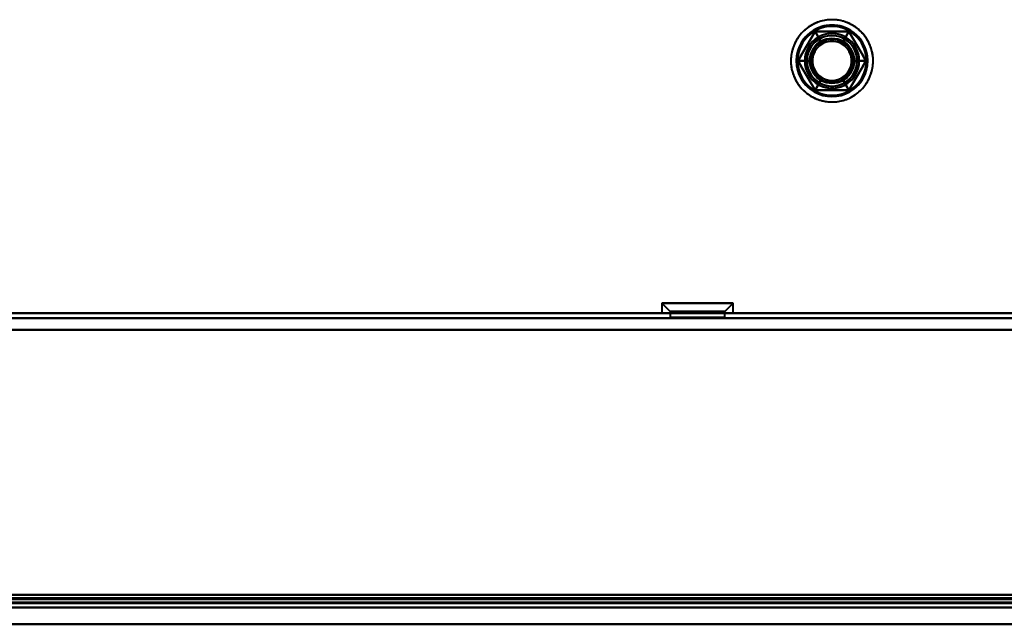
# Model space of a CAD drawing. Header units: millimetres. Extents: x -1442 to 3067, y -120 to 1210.
# Tile 9 of 71: x -343 to -226, y 126 to 198. Entities that reach past the tile are written whole.
import ezdxf

# ---------------------------------------------------------------- set-up
doc = ezdxf.new("R2010")
doc.units = ezdxf.units.MM
doc.layers.add('G-IMPT', color=8, linetype='Continuous', lineweight=40)

# ---------------------------------------------------------------- blocks, each defined once
blk = doc.blocks.new('NEXA 2000 CALQUES_dwg-762145-Gauche')
at = {"layer": 'G-IMPT'}
for p, q in [((-266.75, 164.57), (-265.75, 163.57)), ((-266.75, 164.57), (-265.75, 163.57)), ((-266.75, 164.57), (-266.75, 163.37)), ((-266.75, 164.57), (-266.75, 163.37)), ((-260.38, 164.57), (-266.75, 164.57)), ((-260.38, 164.57), (-266.75, 164.57)), ((-266.75, 164.57), (-260.38, 164.57)), ((-266.75, 164.57), (-260.38, 164.57)), ((-258.25, 164.57), (-264.63, 164.57)), ((-258.25, 164.57), (-264.63, 164.57)), ((-264.63, 164.57), (-258.25, 164.57)), ((-264.63, 164.57), (-258.25, 164.57)), ((-259.25, 163.57), (-258.25, 164.57)), ((-259.25, 163.57), (-258.25, 164.57)), ((-258.25, 163.37), (-258.25, 164.57)), ((-258.25, 163.37), (-258.25, 164.57)), ((436.9, 163.37), (-400.9, 163.37)), ((-260.38, 163.37), (-266.75, 163.37)), ((-260.38, 163.37), (-266.75, 163.37)), ((-266.75, 163.37), (-260.38, 163.37)), ((-266.75, 163.37), (-260.38, 163.37)), ((-265.75, 163.57), (-265.75, 162.87)), ((-265.75, 163.57), (-265.75, 162.87)), ((-260.88, 163.57), (-265.75, 163.57)), ((-260.88, 163.57), (-265.75, 163.57)), ((-265.75, 163.57), (-260.88, 163.57)), ((-265.75, 163.57), (-260.88, 163.57)), ((-262.5, 162.87), (-265.75, 162.87)), ((-262.5, 162.87), (-265.75, 162.87)), ((-265.75, 162.87), (-260.88, 162.87)), ((-265.75, 162.87), (-262.5, 162.87)), ((-258.25, 163.37), (-264.63, 163.37)), ((-258.25, 163.37), (-264.63, 163.37)), ((-264.63, 163.37), (-258.25, 163.37)), ((-264.63, 163.37), (-258.25, 163.37)), ((-259.25, 163.57), (-264.13, 163.57)), ((-259.25, 163.57), (-264.13, 163.57)), ((-264.13, 163.57), (-259.25, 163.57)), ((-264.13, 163.57), (-259.25, 163.57)), ((-264.13, 162.87), (-262.5, 162.87)), ((-264.13, 162.87), (-259.25, 162.87)), ((-259.25, 162.87), (-262.5, 162.87)), ((-259.25, 162.87), (-262.5, 162.87)), ((-262.5, 162.87), (-259.25, 162.87)), ((-262.5, 162.87), (-260.88, 162.87)), ((-259.25, 162.87), (-259.25, 163.57)), ((-259.25, 162.87), (-259.25, 163.57)), ((-436.4, 128.37), (437.4, 128.37)), ((-435.9, 128.87), (436.9, 128.87)), ((438, 128.37), (-420, 128.37)), ((438, 128.37), (-420, 128.37)), ((-401.4, 128.37), (437.4, 128.37)), ((438, 126.37), (-420, 126.37)), ((438, 126.37), (-420, 126.37))]:
    blk.add_line(p, q, dxfattribs=at)
at = {"layer": 'G-IMPT', "flags": 128}
for points in [[(-244.05, 197.61), (-244.23, 197.7), (-244.4, 197.79), (-244.58, 197.87), (-244.76, 197.94), (-244.94, 198.01), (-245.13, 198.07), (-245.32, 198.12), (-245.51, 198.16), (-245.7, 198.2), (-245.9, 198.23), (-246.09, 198.25), (-246.29, 198.26), (-246.48, 198.26), (-246.68, 198.26), (-246.87, 198.25), (-247.07, 198.23), (-247.26, 198.2), (-247.45, 198.17), (-247.65, 198.13), (-247.83, 198.08), (-248.02, 198.02), (-248.21, 197.96), (-248.39, 197.88), (-248.57, 197.8), (-248.74, 197.72), (-248.91, 197.63), (-249.08, 197.53), (-249.25, 197.42), (-249.41, 197.31), (-249.56, 197.19), (-249.71, 197.06), (-249.86, 196.93), (-250, 196.79), (-250.13, 196.65), (-250.26, 196.5), (-250.38, 196.35), (-250.5, 196.19), (-250.61, 196.03), (-250.71, 195.86), (-250.8, 195.69), (-250.89, 195.52), (-250.98, 195.34), (-251.05, 195.16), (-251.12, 194.98), (-251.18, 194.79), (-251.23, 194.6), (-251.28, 194.41), (-251.32, 194.22), (-251.35, 194.03), (-251.37, 193.83), (-251.38, 193.64), (-251.39, 193.44), (-251.39, 193.25), (-251.38, 193.05), (-251.36, 192.86), (-251.34, 192.66), (-251.31, 192.47), (-251.27, 192.28), (-251.22, 192.09), (-251.16, 191.9), (-251.1, 191.72), (-251.03, 191.53), (-250.95, 191.35), (-250.87, 191.18), (-250.78, 191), (-250.68, 190.83), (-250.58, 190.67), (-250.46, 190.51), (-250.35, 190.35), (-250.22, 190.2), (-250.09, 190.05), (-249.96, 189.91), (-249.82, 189.78), (-249.67, 189.65), (-249.52, 189.52), (-249.36, 189.41), (-249.2, 189.3), (-249.04, 189.19), (-248.95, 189.14)], [(-244.05, 189.14), (-243.89, 189.24), (-243.72, 189.35), (-243.57, 189.46), (-243.41, 189.58), (-243.26, 189.71), (-243.12, 189.84), (-242.98, 189.98), (-242.85, 190.12), (-242.72, 190.27), (-242.6, 190.42), (-242.48, 190.58), (-242.38, 190.74), (-242.27, 190.91), (-242.18, 191.08), (-242.09, 191.26), (-242.01, 191.44), (-241.94, 191.62), (-241.87, 191.8), (-241.81, 191.99), (-241.76, 192.18), (-241.71, 192.37), (-241.68, 192.56), (-241.65, 192.75), (-241.63, 192.95), (-241.62, 193.14), (-241.61, 193.34), (-241.61, 193.53), (-241.62, 193.73), (-241.64, 193.92), (-241.67, 194.12), (-241.7, 194.31), (-241.74, 194.5), (-241.79, 194.69), (-241.85, 194.88), (-241.91, 195.06), (-241.98, 195.24), (-242.06, 195.42), (-242.15, 195.6), (-242.24, 195.77), (-242.34, 195.94), (-242.44, 196.1), (-242.56, 196.26), (-242.68, 196.42), (-242.8, 196.57), (-242.93, 196.72), (-243.07, 196.86), (-243.21, 196.99), (-243.36, 197.12), (-243.51, 197.24), (-243.67, 197.36), (-243.83, 197.47), (-243.99, 197.57), (-244.16, 197.67), (-244.34, 197.76), (-244.51, 197.84), (-244.7, 197.92), (-244.88, 197.99), (-245.06, 198.05), (-245.25, 198.1), (-245.44, 198.15), (-245.63, 198.19), (-245.83, 198.22), (-246.02, 198.24), (-246.22, 198.25), (-246.41, 198.26), (-246.61, 198.26), (-246.8, 198.25), (-247, 198.24), (-247.19, 198.21), (-247.39, 198.18), (-247.58, 198.14), (-247.77, 198.1), (-247.95, 198.04), (-248.14, 197.98), (-248.32, 197.91), (-248.5, 197.83), (-248.68, 197.75), (-248.85, 197.66), (-248.95, 197.61)], [(-248.95, 197.61), (-249.11, 197.51), (-249.28, 197.4), (-249.43, 197.28), (-249.59, 197.16), (-249.74, 197.04), (-249.88, 196.9), (-250.02, 196.77), (-250.15, 196.62), (-250.28, 196.47), (-250.4, 196.32), (-250.52, 196.16), (-250.62, 196), (-250.73, 195.83), (-250.82, 195.66), (-250.91, 195.49), (-250.99, 195.31), (-251.06, 195.13), (-251.13, 194.94), (-251.19, 194.76), (-251.24, 194.57), (-251.29, 194.38), (-251.32, 194.19), (-251.35, 193.99), (-251.37, 193.8), (-251.38, 193.6), (-251.39, 193.41), (-251.39, 193.21), (-251.38, 193.02), (-251.36, 192.82), (-251.33, 192.63), (-251.3, 192.44), (-251.26, 192.24), (-251.21, 192.05), (-251.15, 191.87), (-251.09, 191.68), (-251.02, 191.5), (-250.94, 191.32), (-250.85, 191.15), (-250.76, 190.97), (-250.66, 190.8), (-250.56, 190.64), (-250.44, 190.48), (-250.32, 190.32), (-250.2, 190.17), (-250.07, 190.03), (-249.93, 189.89), (-249.79, 189.75), (-249.64, 189.63), (-249.49, 189.5), (-249.33, 189.39), (-249.17, 189.28), (-249.01, 189.17), (-248.84, 189.08), (-248.66, 188.99), (-248.49, 188.9), (-248.3, 188.83), (-248.12, 188.76), (-247.94, 188.7), (-247.75, 188.64), (-247.56, 188.6), (-247.37, 188.56), (-247.17, 188.53), (-246.98, 188.51), (-246.78, 188.49), (-246.59, 188.48), (-246.39, 188.48), (-246.2, 188.49), (-246, 188.51), (-245.81, 188.53), (-245.61, 188.56), (-245.42, 188.6), (-245.23, 188.65), (-245.05, 188.7), (-244.86, 188.77), (-244.68, 188.83), (-244.5, 188.91), (-244.32, 188.99), (-244.15, 189.09), (-244.05, 189.14)], [(-248.52, 196.87), (-249.03, 196), (-249.53, 195.12), (-250.04, 194.25), (-250.54, 193.37)], [(-250.54, 193.37), (-250.04, 194.25), (-249.53, 195.12), (-249.03, 196), (-248.52, 196.87)], [(-248.52, 196.87), (-249.03, 196), (-249.53, 195.12), (-250.04, 194.25), (-250.54, 193.37)], [(-250.54, 193.37), (-250.04, 194.25), (-249.53, 195.12), (-249.03, 196), (-248.52, 196.87)], [(-248.52, 196.87), (-249.03, 196), (-249.53, 195.12), (-250.04, 194.25), (-250.54, 193.37)], [(-250.54, 193.37), (-250.04, 194.25), (-249.53, 195.12), (-249.03, 196), (-248.52, 196.87)], [(-248.52, 196.87), (-249.03, 196), (-249.53, 195.12), (-250.04, 194.25), (-250.54, 193.37)], [(-250.54, 193.37), (-250.04, 194.25), (-249.53, 195.12), (-249.03, 196), (-248.52, 196.87)], [(-250.54, 193.37), (-250.04, 194.25), (-249.53, 195.12), (-249.03, 196), (-248.52, 196.87)], [(-248.52, 196.87), (-249.03, 196), (-249.53, 195.12), (-250.04, 194.25), (-250.54, 193.37)], [(-248.52, 196.87), (-249.03, 196), (-249.53, 195.12), (-250.04, 194.25), (-250.54, 193.37)], [(-250.54, 193.37), (-250.04, 194.25), (-249.53, 195.12), (-249.03, 196), (-248.52, 196.87)], [(-248.95, 189.14), (-248.77, 189.04), (-248.6, 188.96), (-248.42, 188.87), (-248.24, 188.8), (-248.06, 188.74), (-247.87, 188.68), (-247.68, 188.63), (-247.49, 188.58), (-247.3, 188.55), (-247.1, 188.52), (-246.91, 188.5), (-246.71, 188.49), (-246.52, 188.48), (-246.32, 188.49), (-246.13, 188.5), (-245.93, 188.51), (-245.74, 188.54), (-245.55, 188.58), (-245.35, 188.62), (-245.17, 188.67), (-244.98, 188.72), (-244.79, 188.79), (-244.61, 188.86), (-244.43, 188.94), (-244.26, 189.03), (-244.09, 189.12), (-243.92, 189.22), (-243.75, 189.33), (-243.59, 189.44), (-243.44, 189.56), (-243.29, 189.68), (-243.14, 189.82), (-243, 189.95), (-242.87, 190.1), (-242.74, 190.24), (-242.62, 190.4), (-242.5, 190.55), (-242.39, 190.72), (-242.29, 190.88), (-242.2, 191.05), (-242.11, 191.23), (-242.02, 191.4), (-241.95, 191.58), (-241.88, 191.77), (-241.82, 191.95), (-241.77, 192.14), (-241.72, 192.33), (-241.68, 192.52), (-241.65, 192.72), (-241.63, 192.91), (-241.62, 193.11), (-241.61, 193.3), (-241.61, 193.5), (-241.62, 193.69), (-241.64, 193.89), (-241.66, 194.08), (-241.69, 194.27), (-241.73, 194.47), (-241.78, 194.66), (-241.84, 194.84), (-241.9, 195.03), (-241.97, 195.21), (-242.05, 195.39), (-242.13, 195.57), (-242.22, 195.74), (-242.32, 195.91), (-242.42, 196.08), (-242.54, 196.24), (-242.65, 196.39), (-242.78, 196.54), (-242.91, 196.69), (-243.04, 196.83), (-243.18, 196.97), (-243.33, 197.1), (-243.48, 197.22), (-243.64, 197.34), (-243.8, 197.45), (-243.96, 197.55), (-244.05, 197.61)], [(-244.48, 196.87), (-245.49, 196.87), (-246.5, 196.87), (-247.51, 196.87), (-248.52, 196.87)], [(-248.52, 196.87), (-248.35, 196.58), (-248.19, 196.3), (-248.02, 196.01), (-247.85, 195.72)], [(-247.85, 195.72), (-248.02, 196.01), (-248.19, 196.3), (-248.35, 196.58), (-248.52, 196.87)], [(-248.52, 196.87), (-247.51, 196.87), (-246.5, 196.87), (-245.49, 196.87), (-244.48, 196.87)], [(-244.48, 196.87), (-245.49, 196.87), (-246.5, 196.87), (-247.51, 196.87), (-248.52, 196.87)], [(-248.52, 196.87), (-248.35, 196.58), (-248.19, 196.3), (-248.02, 196.01), (-247.85, 195.72)], [(-247.85, 195.72), (-248.02, 196.01), (-248.19, 196.3), (-248.35, 196.58), (-248.52, 196.87)], [(-248.52, 196.87), (-247.51, 196.87), (-246.5, 196.87), (-245.49, 196.87), (-244.48, 196.87)], [(-244.48, 196.87), (-245.49, 196.87), (-246.5, 196.87), (-247.51, 196.87), (-248.52, 196.87)], [(-248.52, 196.87), (-247.51, 196.87), (-246.5, 196.87), (-245.49, 196.87), (-244.48, 196.87)], [(-244.48, 196.87), (-245.49, 196.87), (-246.5, 196.87), (-247.51, 196.87), (-248.52, 196.87)], [(-248.52, 196.87), (-247.51, 196.87), (-246.5, 196.87), (-245.49, 196.87), (-244.48, 196.87)], [(-248.52, 196.87), (-247.51, 196.87), (-246.5, 196.87), (-245.49, 196.87), (-244.48, 196.87)], [(-244.48, 196.87), (-245.49, 196.87), (-246.5, 196.87), (-247.51, 196.87), (-248.52, 196.87)], [(-244.48, 196.87), (-245.49, 196.87), (-246.5, 196.87), (-247.51, 196.87), (-248.52, 196.87)], [(-248.52, 196.87), (-247.51, 196.87), (-246.5, 196.87), (-245.49, 196.87), (-244.48, 196.87)], [(-244.48, 196.87), (-244.65, 196.58), (-244.81, 196.3), (-244.98, 196.01), (-245.15, 195.72)], [(-245.15, 195.72), (-244.98, 196.01), (-244.81, 196.3), (-244.65, 196.58), (-244.48, 196.87)], [(-244.48, 196.87), (-244.65, 196.58), (-244.81, 196.3), (-244.98, 196.01), (-245.15, 195.72)], [(-245.15, 195.72), (-244.98, 196.01), (-244.81, 196.3), (-244.65, 196.58), (-244.48, 196.87)], [(-242.46, 193.37), (-242.96, 194.25), (-243.47, 195.12), (-243.97, 196), (-244.48, 196.87)], [(-244.48, 196.87), (-243.97, 196), (-243.47, 195.12), (-242.96, 194.25), (-242.46, 193.37)], [(-242.46, 193.37), (-242.96, 194.25), (-243.47, 195.12), (-243.97, 196), (-244.48, 196.87)], [(-244.48, 196.87), (-243.97, 196), (-243.47, 195.12), (-242.96, 194.25), (-242.46, 193.37)], [(-242.46, 193.37), (-242.96, 194.25), (-243.47, 195.12), (-243.97, 196), (-244.48, 196.87)], [(-244.48, 196.87), (-243.97, 196), (-243.47, 195.12), (-242.96, 194.25), (-242.46, 193.37)], [(-242.46, 193.37), (-242.96, 194.25), (-243.47, 195.12), (-243.97, 196), (-244.48, 196.87)], [(-244.48, 196.87), (-243.97, 196), (-243.47, 195.12), (-242.96, 194.25), (-242.46, 193.37)], [(-244.48, 196.87), (-243.97, 196), (-243.47, 195.12), (-242.96, 194.25), (-242.46, 193.37)], [(-242.46, 193.37), (-242.96, 194.25), (-243.47, 195.12), (-243.97, 196), (-244.48, 196.87)], [(-242.46, 193.37), (-242.96, 194.25), (-243.47, 195.12), (-243.97, 196), (-244.48, 196.87)], [(-244.48, 196.87), (-243.97, 196), (-243.47, 195.12), (-242.96, 194.25), (-242.46, 193.37)], [(-249.21, 193.37), (-249.54, 193.37), (-249.88, 193.37), (-250.21, 193.37), (-250.54, 193.37)], [(-250.54, 193.37), (-250.04, 192.5), (-249.53, 191.62), (-249.03, 190.75), (-248.52, 189.87)], [(-250.54, 193.37), (-250.21, 193.37), (-249.88, 193.37), (-249.54, 193.37), (-249.21, 193.37)], [(-248.52, 189.87), (-249.03, 190.75), (-249.53, 191.62), (-250.04, 192.5), (-250.54, 193.37)], [(-250.54, 193.37), (-250.04, 192.5), (-249.53, 191.62), (-249.03, 190.75), (-248.52, 189.87)], [(-248.52, 189.87), (-249.03, 190.75), (-249.53, 191.62), (-250.04, 192.5), (-250.54, 193.37)], [(-250.54, 193.37), (-250.21, 193.37), (-249.88, 193.37), (-249.54, 193.37), (-249.21, 193.37)], [(-249.21, 193.37), (-249.54, 193.37), (-249.88, 193.37), (-250.21, 193.37), (-250.54, 193.37)], [(-250.54, 193.37), (-250.04, 192.5), (-249.53, 191.62), (-249.03, 190.75), (-248.52, 189.87)], [(-248.52, 189.87), (-249.03, 190.75), (-249.53, 191.62), (-250.04, 192.5), (-250.54, 193.37)], [(-250.54, 193.37), (-250.04, 192.5), (-249.53, 191.62), (-249.03, 190.75), (-248.52, 189.87)], [(-248.52, 189.87), (-249.03, 190.75), (-249.53, 191.62), (-250.04, 192.5), (-250.54, 193.37)], [(-248.52, 189.87), (-249.03, 190.75), (-249.53, 191.62), (-250.04, 192.5), (-250.54, 193.37)], [(-250.54, 193.37), (-250.04, 192.5), (-249.53, 191.62), (-249.03, 190.75), (-248.52, 189.87)], [(-250.54, 193.37), (-250.04, 192.5), (-249.53, 191.62), (-249.03, 190.75), (-248.52, 189.87)], [(-248.52, 189.87), (-249.03, 190.75), (-249.53, 191.62), (-250.04, 192.5), (-250.54, 193.37)], [(-244.48, 189.87), (-243.97, 190.75), (-243.47, 191.62), (-242.96, 192.5), (-242.46, 193.37)], [(-242.46, 193.37), (-242.96, 192.5), (-243.47, 191.62), (-243.97, 190.75), (-244.48, 189.87)], [(-244.48, 189.87), (-243.97, 190.75), (-243.47, 191.62), (-242.96, 192.5), (-242.46, 193.37)], [(-242.46, 193.37), (-242.96, 192.5), (-243.47, 191.62), (-243.97, 190.75), (-244.48, 189.87)], [(-244.48, 189.87), (-243.97, 190.75), (-243.47, 191.62), (-242.96, 192.5), (-242.46, 193.37)], [(-242.46, 193.37), (-242.96, 192.5), (-243.47, 191.62), (-243.97, 190.75), (-244.48, 189.87)], [(-244.48, 189.87), (-243.97, 190.75), (-243.47, 191.62), (-242.96, 192.5), (-242.46, 193.37)], [(-242.46, 193.37), (-242.96, 192.5), (-243.47, 191.62), (-243.97, 190.75), (-244.48, 189.87)], [(-242.46, 193.37), (-242.96, 192.5), (-243.47, 191.62), (-243.97, 190.75), (-244.48, 189.87)], [(-244.48, 189.87), (-243.97, 190.75), (-243.47, 191.62), (-242.96, 192.5), (-242.46, 193.37)], [(-244.48, 189.87), (-243.97, 190.75), (-243.47, 191.62), (-242.96, 192.5), (-242.46, 193.37)], [(-242.46, 193.37), (-242.96, 192.5), (-243.47, 191.62), (-243.97, 190.75), (-244.48, 189.87)], [(-242.46, 193.37), (-242.79, 193.37), (-243.12, 193.37), (-243.46, 193.37), (-243.79, 193.37)], [(-243.79, 193.37), (-243.46, 193.37), (-243.12, 193.37), (-242.79, 193.37), (-242.46, 193.37)], [(-243.79, 193.37), (-243.46, 193.37), (-243.12, 193.37), (-242.79, 193.37), (-242.46, 193.37)], [(-242.46, 193.37), (-242.79, 193.37), (-243.12, 193.37), (-243.46, 193.37), (-243.79, 193.37)], [(-248.52, 189.87), (-248.35, 190.16), (-248.19, 190.45), (-248.02, 190.74), (-247.85, 191.03)], [(-247.85, 191.03), (-248.02, 190.74), (-248.19, 190.45), (-248.35, 190.16), (-248.52, 189.87)], [(-248.52, 189.87), (-248.35, 190.16), (-248.19, 190.45), (-248.02, 190.74), (-247.85, 191.03)], [(-247.85, 191.03), (-248.02, 190.74), (-248.19, 190.45), (-248.35, 190.16), (-248.52, 189.87)], [(-244.48, 189.87), (-244.65, 190.16), (-244.81, 190.45), (-244.98, 190.74), (-245.15, 191.03)], [(-245.15, 191.03), (-244.98, 190.74), (-244.81, 190.45), (-244.65, 190.16), (-244.48, 189.87)], [(-244.48, 189.87), (-244.65, 190.16), (-244.81, 190.45), (-244.98, 190.74), (-245.15, 191.03)], [(-245.15, 191.03), (-244.98, 190.74), (-244.81, 190.45), (-244.65, 190.16), (-244.48, 189.87)], [(-248.52, 189.87), (-247.51, 189.87), (-246.5, 189.87), (-245.49, 189.87), (-244.48, 189.87)], [(-244.48, 189.87), (-245.49, 189.87), (-246.5, 189.87), (-247.51, 189.87), (-248.52, 189.87)], [(-248.52, 189.87), (-247.51, 189.87), (-246.5, 189.87), (-245.49, 189.87), (-244.48, 189.87)], [(-244.48, 189.87), (-245.49, 189.87), (-246.5, 189.87), (-247.51, 189.87), (-248.52, 189.87)], [(-248.52, 189.87), (-247.51, 189.87), (-246.5, 189.87), (-245.49, 189.87), (-244.48, 189.87)], [(-244.48, 189.87), (-245.49, 189.87), (-246.5, 189.87), (-247.51, 189.87), (-248.52, 189.87)], [(-248.52, 189.87), (-247.51, 189.87), (-246.5, 189.87), (-245.49, 189.87), (-244.48, 189.87)], [(-244.48, 189.87), (-245.49, 189.87), (-246.5, 189.87), (-247.51, 189.87), (-248.52, 189.87)], [(-244.48, 189.87), (-245.49, 189.87), (-246.5, 189.87), (-247.51, 189.87), (-248.52, 189.87)], [(-248.52, 189.87), (-247.51, 189.87), (-246.5, 189.87), (-245.49, 189.87), (-244.48, 189.87)], [(-248.52, 189.87), (-247.51, 189.87), (-246.5, 189.87), (-245.49, 189.87), (-244.48, 189.87)], [(-244.48, 189.87), (-245.49, 189.87), (-246.5, 189.87), (-247.51, 189.87), (-248.52, 189.87)], [(436.9, 163.37), (227.45, 163.37), (18, 163.37), (-191.45, 163.37), (-400.9, 163.37)], [(436.9, 163.37), (227.45, 163.37), (18, 163.37), (-191.45, 163.37), (-400.9, 163.37)], [(-400.9, 163.37), (-191.45, 163.37), (18, 163.37), (227.45, 163.37), (436.9, 163.37)], [(-400.9, 163.37), (-191.45, 163.37), (18, 163.37), (227.45, 163.37), (436.9, 163.37)], [(436.9, 162.77), (227.45, 162.77), (18, 162.77), (-191.45, 162.77), (-400.9, 162.77)], [(-400.9, 162.77), (-191.45, 162.77), (18, 162.77), (227.45, 162.77), (436.9, 162.77)], [(436.9, 162.77), (227.45, 162.77), (18, 162.77), (-191.45, 162.77), (-400.9, 162.77)], [(-400.9, 162.77), (-191.45, 162.77), (18, 162.77), (227.45, 162.77), (436.9, 162.77)], [(-401.4, 161.37), (-191.83, 161.37), (17.75, 161.37), (227.32, 161.37), (436.9, 161.37)], [(436.9, 161.37), (227.32, 161.37), (17.75, 161.37), (-191.83, 161.37), (-401.4, 161.37)], [(436.9, 161.37), (227.32, 161.37), (17.75, 161.37), (-191.83, 161.37), (-401.4, 161.37)], [(-401.4, 161.37), (-191.83, 161.37), (17.75, 161.37), (227.32, 161.37), (436.9, 161.37)], [(-400.9, 161.37), (-191.45, 161.37), (18, 161.37), (227.45, 161.37), (436.9, 161.37)], [(436.9, 161.37), (227.45, 161.37), (18, 161.37), (-191.45, 161.37), (-400.9, 161.37)], [(436.9, 161.37), (227.45, 161.37), (18, 161.37), (-191.45, 161.37), (-400.9, 161.37)], [(-400.9, 161.37), (-191.45, 161.37), (18, 161.37), (227.45, 161.37), (436.9, 161.37)], [(-436.4, 128.97), (-217.95, 128.97), (0.5, 128.97), (218.95, 128.97), (437.4, 128.97)], [(-436.4, 128.97), (-217.95, 128.97), (0.5, 128.97), (218.95, 128.97), (437.4, 128.97)], [(437.4, 128.97), (218.95, 128.97), (0.5, 128.97), (-217.95, 128.97), (-436.4, 128.97)], [(437.4, 128.97), (218.95, 128.97), (0.5, 128.97), (-217.95, 128.97), (-436.4, 128.97)], [(437.4, 128.97), (218.95, 128.97), (0.5, 128.97), (-217.95, 128.97), (-436.4, 128.97)], [(-436.4, 128.97), (-217.95, 128.97), (0.5, 128.97), (218.95, 128.97), (437.4, 128.97)], [(436.9, 129.47), (218.7, 129.47), (0.5, 129.47), (-217.7, 129.47), (-435.9, 129.47)], [(-435.9, 129.47), (-217.7, 129.47), (0.5, 129.47), (218.7, 129.47), (436.9, 129.47)], [(436.9, 129.37), (218.7, 129.37), (0.5, 129.37), (-217.7, 129.37), (-435.9, 129.37)], [(-435.9, 129.37), (-217.7, 129.37), (0.5, 129.37), (218.7, 129.37), (436.9, 129.37)], [(436.9, 129.37), (218.7, 129.37), (0.5, 129.37), (-217.7, 129.37), (-435.9, 129.37)], [(-435.9, 129.37), (-217.7, 129.37), (0.5, 129.37), (218.7, 129.37), (436.9, 129.37)], [(436.9, 129.37), (218.7, 129.37), (0.5, 129.37), (-217.7, 129.37), (-435.9, 129.37)], [(-435.9, 129.37), (-217.7, 129.37), (0.5, 129.37), (218.7, 129.37), (436.9, 129.37)], [(-401.4, 129.47), (-191.83, 129.47), (17.75, 129.47), (227.32, 129.47), (436.9, 129.47)], [(436.9, 129.47), (227.32, 129.47), (17.75, 129.47), (-191.83, 129.47), (-401.4, 129.47)], [(-401.4, 129.47), (-191.83, 129.47), (17.75, 129.47), (227.32, 129.47), (436.9, 129.47)], [(436.9, 129.47), (227.32, 129.47), (17.75, 129.47), (-191.83, 129.47), (-401.4, 129.47)], [(437.4, 128.97), (227.7, 128.97), (18, 128.97), (-191.7, 128.97), (-401.4, 128.97)], [(437.4, 128.97), (227.7, 128.97), (18, 128.97), (-191.7, 128.97), (-401.4, 128.97)], [(-401.4, 128.97), (-191.7, 128.97), (18, 128.97), (227.7, 128.97), (437.4, 128.97)], [(-401.4, 128.97), (-191.7, 128.97), (18, 128.97), (227.7, 128.97), (437.4, 128.97)], [(-401.4, 128.97), (-191.7, 128.97), (18, 128.97), (227.7, 128.97), (437.4, 128.97)], [(437.4, 128.97), (227.7, 128.97), (18, 128.97), (-191.7, 128.97), (-401.4, 128.97)], [(-400.9, 129.87), (-191.45, 129.87), (18, 129.87), (227.45, 129.87), (436.9, 129.87)], [(436.9, 129.87), (227.45, 129.87), (18, 129.87), (-191.45, 129.87), (-400.9, 129.87)], [(-400.9, 129.87), (-191.45, 129.87), (18, 129.87), (227.45, 129.87), (436.9, 129.87)], [(-400.9, 129.87), (-191.45, 129.87), (18, 129.87), (227.45, 129.87), (436.9, 129.87)], [(436.9, 129.87), (227.45, 129.87), (18, 129.87), (-191.45, 129.87), (-400.9, 129.87)], [(436.9, 129.87), (227.45, 129.87), (18, 129.87), (-191.45, 129.87), (-400.9, 129.87)], [(-400.9, 129.87), (-191.45, 129.87), (18, 129.87), (227.45, 129.87), (436.9, 129.87)], [(436.9, 129.87), (227.45, 129.87), (18, 129.87), (-191.45, 129.87), (-400.9, 129.87)], [(437.4, 128.87), (218.95, 128.87), (0.5, 128.87), (-217.95, 128.87), (-436.4, 128.87)], [(-436.4, 128.87), (-217.95, 128.87), (0.5, 128.87), (218.95, 128.87), (437.4, 128.87)], [(-436.4, 128.37), (-217.95, 128.37), (0.5, 128.37), (218.95, 128.37), (437.4, 128.37)], [(437.4, 128.37), (218.95, 128.37), (0.5, 128.37), (-217.95, 128.37), (-436.4, 128.37)], [(437.4, 128.37), (218.95, 128.37), (0.5, 128.37), (-217.95, 128.37), (-436.4, 128.37)], [(-436.4, 128.37), (-217.95, 128.37), (0.5, 128.37), (218.95, 128.37), (437.4, 128.37)], [(436.9, 128.87), (218.7, 128.87), (0.5, 128.87), (-217.7, 128.87), (-435.9, 128.87)], [(436.9, 128.87), (218.7, 128.87), (0.5, 128.87), (-217.7, 128.87), (-435.9, 128.87)], [(-435.9, 128.87), (-217.7, 128.87), (0.5, 128.87), (218.7, 128.87), (436.9, 128.87)], [(-435.9, 128.87), (-217.7, 128.87), (0.5, 128.87), (218.7, 128.87), (436.9, 128.87)], [(-435.9, 128.87), (-217.7, 128.87), (0.5, 128.87), (218.7, 128.87), (436.9, 128.87)], [(436.9, 128.87), (218.7, 128.87), (0.5, 128.87), (-217.7, 128.87), (-435.9, 128.87)], [(-435.9, 128.87), (-217.7, 128.87), (0.5, 128.87), (218.7, 128.87), (436.9, 128.87)], [(436.9, 128.87), (218.7, 128.87), (0.5, 128.87), (-217.7, 128.87), (-435.9, 128.87)], [(-435.9, 128.87), (-217.7, 128.87), (0.5, 128.87), (218.7, 128.87), (436.9, 128.87)], [(436.9, 128.87), (218.7, 128.87), (0.5, 128.87), (-217.7, 128.87), (-435.9, 128.87)], [(-435.9, 128.87), (-217.7, 128.87), (0.5, 128.87), (218.7, 128.87), (436.9, 128.87)], [(436.9, 128.87), (218.7, 128.87), (0.5, 128.87), (-217.7, 128.87), (-435.9, 128.87)], [(-420, 128.37), (-205.65, 128.37), (8.7, 128.37), (223.05, 128.37), (437.4, 128.37)], [(437.4, 128.37), (223.05, 128.37), (8.7, 128.37), (-205.65, 128.37), (-420, 128.37)], [(437.4, 128.37), (223.05, 128.37), (8.7, 128.37), (-205.65, 128.37), (-420, 128.37)], [(437.4, 128.37), (223.05, 128.37), (8.7, 128.37), (-205.65, 128.37), (-420, 128.37)], [(-420, 128.37), (-205.65, 128.37), (8.7, 128.37), (223.05, 128.37), (437.4, 128.37)], [(-420, 128.37), (-205.65, 128.37), (8.7, 128.37), (223.05, 128.37), (437.4, 128.37)], [(437.4, 128.37), (223.05, 128.37), (8.7, 128.37), (-205.65, 128.37), (-420, 128.37)], [(-420, 128.37), (-205.65, 128.37), (8.7, 128.37), (223.05, 128.37), (437.4, 128.37)], [(-401.4, 128.87), (-191.7, 128.87), (18, 128.87), (227.7, 128.87), (437.4, 128.87)], [(437.4, 128.87), (227.7, 128.87), (18, 128.87), (-191.7, 128.87), (-401.4, 128.87)], [(431, 128.37), (222.9, 128.37), (14.8, 128.37), (-193.3, 128.37), (-401.4, 128.37)], [(-401.4, 128.37), (-191.7, 128.37), (18, 128.37), (227.7, 128.37), (437.4, 128.37)], [(437.4, 128.37), (227.7, 128.37), (18, 128.37), (-191.7, 128.37), (-401.4, 128.37)], [(-401.4, 128.37), (-193.3, 128.37), (14.8, 128.37), (222.9, 128.37), (431, 128.37)], [(-401.4, 128.37), (-193.3, 128.37), (14.8, 128.37), (222.9, 128.37), (431, 128.37)], [(-401.4, 128.37), (-191.7, 128.37), (18, 128.37), (227.7, 128.37), (437.4, 128.37)], [(-401.4, 128.37), (-193.3, 128.37), (14.8, 128.37), (222.9, 128.37), (431, 128.37)], [(431, 128.37), (222.9, 128.37), (14.8, 128.37), (-193.3, 128.37), (-401.4, 128.37)], [(-401.4, 128.37), (-191.7, 128.37), (18, 128.37), (227.7, 128.37), (437.4, 128.37)], [(437.4, 128.37), (227.7, 128.37), (18, 128.37), (-191.7, 128.37), (-401.4, 128.37)], [(431, 128.37), (222.9, 128.37), (14.8, 128.37), (-193.3, 128.37), (-401.4, 128.37)], [(-401.4, 128.37), (-193.3, 128.37), (14.8, 128.37), (222.9, 128.37), (431, 128.37)], [(431, 128.37), (222.9, 128.37), (14.8, 128.37), (-193.3, 128.37), (-401.4, 128.37)], [(437.4, 128.37), (227.7, 128.37), (18, 128.37), (-191.7, 128.37), (-401.4, 128.37)], [(-401.4, 128.37), (-191.7, 128.37), (18, 128.37), (227.7, 128.37), (437.4, 128.37)], [(437.4, 128.37), (227.7, 128.37), (18, 128.37), (-191.7, 128.37), (-401.4, 128.37)], [(437, 128.87), (227.5, 128.87), (18, 128.87), (-191.5, 128.87), (-401, 128.87)], [(-401, 128.87), (-191.5, 128.87), (18, 128.87), (227.5, 128.87), (437, 128.87)], [(437, 128.87), (227.5, 128.87), (18, 128.87), (-191.5, 128.87), (-401, 128.87)], [(-401, 128.87), (-191.5, 128.87), (18, 128.87), (227.5, 128.87), (437, 128.87)], [(438, 126.37), (223.5, 126.37), (9, 126.37), (-205.5, 126.37), (-420, 126.37)], [(-420, 126.37), (-205.5, 126.37), (9, 126.37), (223.5, 126.37), (438, 126.37)], [(-420, 126.37), (-205.5, 126.37), (9, 126.37), (223.5, 126.37), (438, 126.37)], [(438, 126.37), (223.5, 126.37), (9, 126.37), (-205.5, 126.37), (-420, 126.37)], [(-420, 126.37), (-205.5, 126.37), (9, 126.37), (223.5, 126.37), (438, 126.37)], [(438, 126.37), (223.5, 126.37), (9, 126.37), (-205.5, 126.37), (-420, 126.37)], [(438, 126.37), (223.5, 126.37), (9, 126.37), (-205.5, 126.37), (-420, 126.37)], [(-420, 126.37), (-205.5, 126.37), (9, 126.37), (223.5, 126.37), (438, 126.37)], [(431, 126.37), (220, 126.37), (9, 126.37), (-202, 126.37), (-413, 126.37)], [(-413, 126.37), (-202, 126.37), (9, 126.37), (220, 126.37), (431, 126.37)], [(-413, 126.37), (-202, 126.37), (9, 126.37), (220, 126.37), (431, 126.37)], [(431, 126.37), (220, 126.37), (9, 126.37), (-202, 126.37), (-413, 126.37)], [(431, 126.37), (220, 126.37), (9, 126.37), (-202, 126.37), (-413, 126.37)], [(-413, 126.37), (-202, 126.37), (9, 126.37), (220, 126.37), (431, 126.37)], [(-413, 126.37), (-202, 126.37), (9, 126.37), (220, 126.37), (431, 126.37)], [(431, 126.37), (220, 126.37), (9, 126.37), (-202, 126.37), (-413, 126.37)]]:
    blk.add_lwpolyline(points, dxfattribs=at)
at = {"layer": 'G-IMPT'}
for radius, start, end in [(4.25, 60, 240), (4.25, 60, 240), (4.25, 60, 240), (4.25, 60, 240), (4.25, 120, 300), (4.25, 120, 300), (4.25, 120, 300), (4.25, 120, 300), (4.1, 60, 240), (4.1, 60, 240), (4.1, 120, 210), (4.1, 120, 210), (4.25, 300, 120), (4.25, 300, 120), (4.25, 300, 120), (4.25, 300, 120), (4.25, 240, 60), (4.25, 240, 60), (4.25, 240, 60), (4.25, 240, 60), (4.1, 300, 120), (4.1, 300, 120), (4.1, 330, 60), (4.1, 330, 60), (3.25, 60, 240), (3.25, 60, 240), (3.25, 60, 240), (3.25, 30, 210), (3.25, 120, 210), (3.25, 120, 300), (3.25, 120, 300), (3, 60, 240), (3, 30, 210), (3, 30, 210), (3, 30, 210), (3, 120, 300), (3.25, 330, 150), (3, 330, 150), (3, 330, 150), (3, 330, 150), (2.55, 60, 240), (2.55, 60, 240), (2.55, 60, 240), (2.55, 60, 240), (2.33, 84.284, 264.284), (2.33, 84.284, 264.284), (2.33, 84.284, 264.284), (2.33, 84.284, 264.284), (2.33, 95.716, 275.716), (2.33, 95.716, 275.716), (2.33, 95.716, 275.716), (2.33, 95.716, 275.716), (3.25, 300, 120), (3.25, 300, 120), (3.25, 300, 120), (3.25, 240, 60), (3.25, 240, 60), (3, 300, 120), (3, 240, 60), (2.55, 300, 120), (2.55, 300, 120), (2.55, 300, 120), (2.55, 300, 120), (2.33, 275.716, 95.716), (2.33, 275.716, 95.716), (2.33, 275.716, 95.716), (2.33, 275.716, 95.716), (2.33, 264.284, 84.284), (2.33, 264.284, 84.284), (2.33, 264.284, 84.284), (2.33, 264.284, 84.284), (3.25, 330, 60), (3.25, 150, 330), (3, 150, 330), (3, 150, 240), (3, 150, 330), (3.25, 210, 30), (3, 210, 30), (3, 210, 30), (2.55, 120, 300), (2.55, 120, 300), (2.55, 120, 300), (2.55, 120, 300), (2.55, 240, 60), (2.55, 240, 60), (2.55, 240, 60), (2.55, 240, 60), (3, 300, 30), (4.1, 210, 300), (4.1, 210, 300), (3.25, 210, 300), (3, 210, 300), (4.1, 240, 330), (4.1, 240, 330), (3.25, 240, 330), (3, 240, 330)]:
    blk.add_arc((-246.5, 193.37), radius, start, end, dxfattribs=at)
for points in [[(-247.85, 195.72), (-248.24, 195.44), (-248.87, 194.74), (-249.16, 193.84), (-249.21, 193.37)], [(-249.21, 193.37), (-249.16, 193.84), (-248.87, 194.74), (-248.23, 195.45), (-247.85, 195.72)], [(-249.21, 193.37), (-249.16, 193.84), (-248.87, 194.74), (-248.24, 195.44), (-247.85, 195.72)], [(-247.85, 195.72), (-248.23, 195.45), (-248.87, 194.74), (-249.16, 193.84), (-249.21, 193.37)], [(-245.15, 195.72), (-245.58, 195.91), (-246.5, 196.1), (-247.42, 195.91), (-247.85, 195.72)], [(-247.85, 195.72), (-247.43, 195.91), (-246.5, 196.11), (-245.57, 195.91), (-245.15, 195.72)], [(-247.85, 195.72), (-247.42, 195.91), (-246.5, 196.1), (-245.58, 195.91), (-245.15, 195.72)], [(-245.15, 195.72), (-245.57, 195.91), (-246.5, 196.11), (-247.43, 195.91), (-247.85, 195.72)], [(-243.79, 193.37), (-243.84, 193.84), (-244.13, 194.74), (-244.76, 195.44), (-245.15, 195.72)], [(-245.15, 195.72), (-244.77, 195.45), (-244.13, 194.74), (-243.84, 193.84), (-243.79, 193.37)], [(-245.15, 195.72), (-244.76, 195.44), (-244.13, 194.74), (-243.84, 193.84), (-243.79, 193.37)], [(-243.79, 193.37), (-243.84, 193.84), (-244.13, 194.74), (-244.77, 195.45), (-245.15, 195.72)], [(-249.21, 193.37), (-249.16, 192.9), (-248.87, 192.01), (-248.24, 191.31), (-247.85, 191.03)], [(-247.85, 191.03), (-248.23, 191.3), (-248.87, 192.01), (-249.16, 192.91), (-249.21, 193.37)], [(-247.85, 191.03), (-248.24, 191.31), (-248.87, 192.01), (-249.16, 192.9), (-249.21, 193.37)], [(-249.21, 193.37), (-249.16, 192.91), (-248.87, 192.01), (-248.23, 191.3), (-247.85, 191.03)], [(-245.15, 191.03), (-244.76, 191.31), (-244.13, 192.01), (-243.84, 192.9), (-243.79, 193.37)], [(-243.79, 193.37), (-243.84, 192.91), (-244.13, 192.01), (-244.77, 191.3), (-245.15, 191.03)], [(-243.79, 193.37), (-243.84, 192.9), (-244.13, 192.01), (-244.76, 191.31), (-245.15, 191.03)], [(-245.15, 191.03), (-244.77, 191.3), (-244.13, 192.01), (-243.84, 192.91), (-243.79, 193.37)], [(-247.85, 191.03), (-247.42, 190.83), (-246.5, 190.64), (-245.58, 190.83), (-245.15, 191.03)], [(-245.15, 191.03), (-245.57, 190.83), (-246.5, 190.64), (-247.43, 190.83), (-247.85, 191.03)], [(-245.15, 191.03), (-245.58, 190.83), (-246.5, 190.64), (-247.42, 190.83), (-247.85, 191.03)], [(-247.85, 191.03), (-247.43, 190.83), (-246.5, 190.64), (-245.57, 190.83), (-245.15, 191.03)]]:
    blk.add_open_spline(points, degree=3, dxfattribs=at)

msp = doc.modelspace()

# ---------------------------------------------------------------- linework, layer by layer
at = {"color": 94, "lineweight": 30}
msp.add_line((-591.6, 128.37), (627.6, 128.37), dxfattribs=at)
msp.add_line((-591.6, 128.37), (627.6, 128.37), dxfattribs=at)

# ---------------------------------------------------------------- block references
at = {"layer": 'G-IMPT'}
msp.add_blockref('NEXA 2000 CALQUES_dwg-762145-Gauche', (0, 0), dxfattribs=at)

doc.saveas('drawing.dxf')
